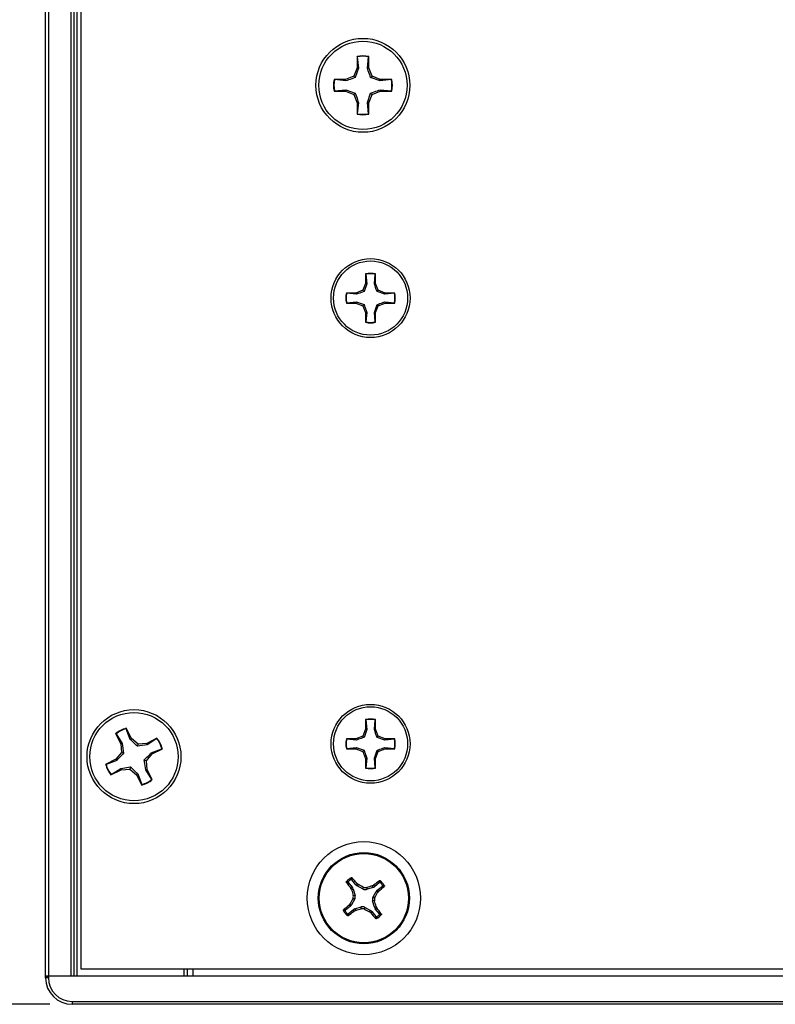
# Paper-space layout 'P3m-V' of a CAD drawing. Header units: inches. Extents: x 0.3 to 33.8, y 0.2 to 21.7.
# Tile 3 of 36: x 2.3 to 3.6, y 2.7 to 4.4. Entities that reach past the tile are written whole.
import ezdxf

# ---------------------------------------------------------------- set-up
doc = ezdxf.new("R2010")
doc.units = ezdxf.units.IN
doc.header["$MEASUREMENT"] = 0
doc.layers.add('BORDERS', color=7, linetype='Continuous')
doc.styles.add('SLDTEXTSTYLE0', font='TXT', dxfattribs={"width": 0.75})
doc.dimstyles.new('SLDDIMSTYLE8', dxfattribs={"dimtxt": 0.137795, "dimasz": 0.14, "dimexe": 0, "dimexo": 0.0625, "dimgap": 0.034449, "dimtad": 1, "dimdec": 3, "dimlfac": 2, "dimrnd": 1e-09, "dimzin": 4, "dimdsep": 46, "dimtxsty": 'SLDTEXTSTYLE0', "dimblk1": 'CLOSED', "dimblk2": 'CLOSED', "dimsah": 1, "dimcen": 0.09, "dimadec": 0, "dimazin": 1, "dimtfac": 1, "dimtdec": 3, "dimtofl": 0, "dimtmove": 0, "dimatfit": 3, "dimldrblk": 'CLOSED', "dimfxl": 0, "dimfrac": 2, "dimtolj": 1, "dimtzin": 12, "dimarcsym": 0})

# ---------------------------------------------------------------- blocks, each defined once
blk = doc.blocks.new('_Closed')
at = {"color": 0, "linetype": 'ByBlock', "lineweight": -2}
for p, q in [((-1, 0.166667), (0, 0)), ((-1, 0.166667), (-1, -0.166667)), ((0, 0), (-1, -0.166667)), ((0, 0), (-1, 0))]:
    blk.add_line(p, q, dxfattribs=at)
blk = doc.blocks.new('_D_44')
at = {"layer": 'BORDERS'}
for p, q in [((2.3549, 10.8126), (1.3482, 10.8126)), ((1.3875, 2.6876), (1.3875, 10.8126)), ((0.9626, 6.7238), (0.9626, 6.7658)), ((0.9626, 6.7658), (1.1814, 6.7658)), ((1.1814, 6.7658), (1.1814, 6.7238)), ((0.9626, 6.2656), (0.9626, 6.2236)), ((1.1814, 6.2236), (1.1814, 6.2656)), ((0.9626, 6.2236), (1.1814, 6.2236)), ((2.3549, 2.6876), (1.3482, 2.6876))]:
    blk.add_line(p, q, dxfattribs=at)
at = {"layer": 'BORDERS', "xscale": 0.14, "yscale": 0.14}
for p, rotation in [((1.3875, 10.8126, 0.9375), 90.0000000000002), ((1.3875, 2.6876, 0.9375), 270.0000000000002)]:
    blk.add_blockref('_Closed', p, dxfattribs=dict(at, rotation=rotation))
at = {"layer": 'BORDERS', "char_height": 0.1378, "attachment_point": 1, "rotation": 90, "style": 'SLDTEXTSTYLE0'}
for s, insert in [('16.250', (1.2099, 6.2147)), ('412.8', (1.0037, 6.2656))]:
    blk.add_mtext(s, dxfattribs=dict(at, insert=insert))

psp = doc.layouts.new('P3m-V')

# ---------------------------------------------------------------- linework, layer by layer
at = {"color": 7, "linetype": 'Continuous', "lineweight": 25}
for p, q in [((2.34744, 2.7376), (2.34744, 10.7626)), ((2.35244, 10.7626), (2.35244, 2.7376)), ((2.39244, 2.7376), (2.39244, 10.7626)), ((2.39744, 10.7626), (2.39744, 2.7376)), ((2.40244, 10.7626), (2.40244, 2.7376)), ((2.40994, 10.7501), (2.40994, 2.7501)), ((2.89789, 4.3619), (2.89789, 4.34163)), ((2.89828, 4.36119), (2.89789, 4.3619)), ((2.89828, 4.36119), (2.90029, 4.34115)), ((2.9163, 4.34115), (2.91831, 4.36119)), ((2.91831, 4.36119), (2.91869, 4.3619)), ((2.91869, 4.34163), (2.91869, 4.3619)), ((2.89789, 4.34163), (2.89195, 4.32729)), ((2.90029, 4.34115), (2.89471, 4.32453)), ((2.90029, 4.34115), (2.89789, 4.34163)), ((2.9163, 4.34115), (2.91869, 4.34163)), ((2.92463, 4.32729), (2.91869, 4.34163)), ((2.87762, 4.32135), (2.85734, 4.32135)), ((2.85805, 4.32097), (2.85734, 4.32135)), ((2.87809, 4.31896), (2.85805, 4.32097)), ((2.89195, 4.32729), (2.87762, 4.32135)), ((2.87809, 4.31896), (2.87762, 4.32135)), ((2.89471, 4.32453), (2.89195, 4.32729)), ((2.92187, 4.32453), (2.92463, 4.32729)), ((2.93849, 4.31896), (2.92187, 4.32453)), ((2.93897, 4.32135), (2.92463, 4.32729)), ((2.93849, 4.31896), (2.93897, 4.32135)), ((2.95853, 4.32097), (2.93849, 4.31896)), ((2.95924, 4.32135), (2.93897, 4.32135)), ((2.95853, 4.32097), (2.95924, 4.32135)), ((2.85805, 4.30094), (2.85734, 4.30055)), ((2.85734, 4.30055), (2.87762, 4.30055)), ((2.85805, 4.30094), (2.87809, 4.30295)), ((2.87809, 4.30295), (2.87762, 4.30055)), ((2.87762, 4.30055), (2.89195, 4.29462)), ((2.87809, 4.30295), (2.89471, 4.29738)), ((2.89471, 4.29738), (2.89195, 4.29462)), ((2.9163, 4.28076), (2.92187, 4.29738)), ((2.92187, 4.29738), (2.92463, 4.29462)), ((2.92463, 4.29462), (2.93897, 4.30055)), ((2.93849, 4.30295), (2.93897, 4.30055)), ((2.93849, 4.30295), (2.95853, 4.30094)), ((2.93897, 4.30055), (2.95924, 4.30055)), ((2.95853, 4.30094), (2.95924, 4.30055)), ((2.89195, 4.29462), (2.89789, 4.28028)), ((2.90029, 4.28076), (2.89789, 4.28028)), ((2.89789, 4.28028), (2.89789, 4.26)), ((2.90029, 4.28076), (2.89828, 4.26071)), ((2.9163, 4.28076), (2.91869, 4.28028)), ((2.91831, 4.26071), (2.9163, 4.28076)), ((2.91869, 4.28028), (2.92463, 4.29462)), ((2.91869, 4.26), (2.91869, 4.28028)), ((2.89828, 4.26071), (2.89789, 4.26)), ((2.91831, 4.26071), (2.91869, 4.26)), ((2.91302, 3.97793), (2.91302, 3.9609)), ((2.91334, 3.97733), (2.91302, 3.97793)), ((2.91334, 3.97733), (2.91503, 3.9605)), ((2.92848, 3.9605), (2.93017, 3.97733)), ((2.93017, 3.97733), (2.93049, 3.97793)), ((2.93049, 3.9609), (2.93049, 3.97793)), ((2.90803, 3.94886), (2.89599, 3.94388)), ((2.91302, 3.9609), (2.90803, 3.94886)), ((2.91035, 3.94654), (2.90803, 3.94886)), ((2.91503, 3.9605), (2.91035, 3.94654)), ((2.91503, 3.9605), (2.91302, 3.9609)), ((2.92848, 3.9605), (2.93049, 3.9609)), ((2.93547, 3.94886), (2.93049, 3.9609)), ((2.93316, 3.94654), (2.93547, 3.94886)), ((2.94751, 3.94388), (2.93547, 3.94886)), ((2.89599, 3.94388), (2.87897, 3.94388)), ((2.87957, 3.94355), (2.87897, 3.94388)), ((2.89639, 3.94186), (2.87957, 3.94355)), ((2.89639, 3.94186), (2.89599, 3.94388)), ((2.94711, 3.94186), (2.93316, 3.94654)), ((2.94711, 3.94186), (2.94751, 3.94388)), ((2.96394, 3.94355), (2.94711, 3.94186)), ((2.96454, 3.94388), (2.94751, 3.94388)), ((2.96394, 3.94355), (2.96454, 3.94388)), ((2.87957, 3.92673), (2.87897, 3.92641)), ((2.87897, 3.92641), (2.89599, 3.92641)), ((2.87957, 3.92673), (2.89639, 3.92842)), ((2.89639, 3.92842), (2.89599, 3.92641)), ((2.89599, 3.92641), (2.90803, 3.92142)), ((2.89639, 3.92842), (2.91035, 3.92374)), ((2.91035, 3.92374), (2.90803, 3.92142)), ((2.90803, 3.92142), (2.91302, 3.90938)), ((2.92848, 3.90978), (2.93316, 3.92374)), ((2.93049, 3.90938), (2.93547, 3.92142)), ((2.93316, 3.92374), (2.93547, 3.92142)), ((2.93547, 3.92142), (2.94751, 3.92641)), ((2.94711, 3.92842), (2.94751, 3.92641)), ((2.94711, 3.92842), (2.96394, 3.92673)), ((2.94751, 3.92641), (2.96454, 3.92641)), ((2.96394, 3.92673), (2.96454, 3.92641)), ((2.91503, 3.90978), (2.91302, 3.90938)), ((2.91302, 3.90938), (2.91302, 3.89236)), ((2.91503, 3.90978), (2.91334, 3.89295)), ((2.93017, 3.89295), (2.92848, 3.90978)), ((2.92848, 3.90978), (2.93049, 3.90938)), ((2.93049, 3.89236), (2.93049, 3.90938)), ((2.91334, 3.89295), (2.91302, 3.89236)), ((2.93017, 3.89295), (2.93049, 3.89236)), ((2.91302, 3.19052), (2.91302, 3.1735)), ((2.91334, 3.18993), (2.91302, 3.19052)), ((2.91334, 3.18993), (2.91503, 3.1731)), ((2.92848, 3.1731), (2.93017, 3.18993)), ((2.93017, 3.18993), (2.93049, 3.19052)), ((2.93049, 3.1735), (2.93049, 3.19052)), ((2.47128, 3.16576), (2.48049, 3.1477)), ((2.47194, 3.16531), (2.47128, 3.16576)), ((2.48979, 3.17441), (2.48981, 3.17522)), ((2.4971, 3.15564), (2.48979, 3.17441)), ((2.49902, 3.15715), (2.48981, 3.17522)), ((2.91302, 3.1735), (2.90803, 3.16146)), ((2.91503, 3.1731), (2.91035, 3.15914)), ((2.91503, 3.1731), (2.91302, 3.1735)), ((2.92848, 3.1731), (2.93049, 3.1735)), ((2.93547, 3.16146), (2.93049, 3.1735)), ((2.47194, 3.16531), (2.48284, 3.14837)), ((2.48284, 3.14837), (2.48049, 3.1477)), ((2.48284, 3.14837), (2.48543, 3.13103)), ((2.4971, 3.15564), (2.49902, 3.15715)), ((2.51082, 3.14708), (2.49902, 3.15715)), ((2.52629, 3.1483), (2.51082, 3.14708)), ((2.54435, 3.15752), (2.52629, 3.1483)), ((2.52696, 3.14595), (2.52629, 3.1483)), ((2.5439, 3.15685), (2.52696, 3.14595)), ((2.5439, 3.15685), (2.54435, 3.15752)), ((2.89599, 3.15647), (2.87897, 3.15647)), ((2.87957, 3.15615), (2.87897, 3.15647)), ((2.89639, 3.15446), (2.87957, 3.15615)), ((2.90803, 3.16146), (2.89599, 3.15647)), ((2.89639, 3.15446), (2.89599, 3.15647)), ((2.91035, 3.15914), (2.90803, 3.16146)), ((2.93316, 3.15914), (2.93547, 3.16146)), ((2.94711, 3.15446), (2.93316, 3.15914)), ((2.94751, 3.15647), (2.93547, 3.16146)), ((2.94711, 3.15446), (2.94751, 3.15647)), ((2.96394, 3.15615), (2.94711, 3.15446)), ((2.96454, 3.15647), (2.94751, 3.15647)), ((2.96394, 3.15615), (2.96454, 3.15647)), ((2.48171, 3.13223), (2.47164, 3.12043)), ((2.48049, 3.1477), (2.48171, 3.13223)), ((2.48543, 3.13103), (2.48171, 3.13223)), ((2.50962, 3.14337), (2.51082, 3.14708)), ((2.52696, 3.14595), (2.50962, 3.14337)), ((2.53423, 3.13169), (2.553, 3.139)), ((2.53423, 3.13169), (2.53574, 3.12977)), ((2.53574, 3.12977), (2.5538, 3.13899)), ((2.553, 3.139), (2.5538, 3.13899)), ((2.87957, 3.13933), (2.87897, 3.13901)), ((2.87897, 3.13901), (2.89599, 3.13901)), ((2.87957, 3.13933), (2.89639, 3.14102)), ((2.89639, 3.14102), (2.89599, 3.13901)), ((2.89599, 3.13901), (2.90803, 3.13402)), ((2.89639, 3.14102), (2.91035, 3.13634)), ((2.91035, 3.13634), (2.90803, 3.13402)), ((2.90803, 3.13402), (2.91302, 3.12198)), ((2.92848, 3.12238), (2.93316, 3.13634)), ((2.93049, 3.12198), (2.93547, 3.13402)), ((2.93316, 3.13634), (2.93547, 3.13402)), ((2.93547, 3.13402), (2.94751, 3.13901)), ((2.94711, 3.14102), (2.94751, 3.13901)), ((2.94711, 3.14102), (2.96394, 3.13933)), ((2.94751, 3.13901), (2.96454, 3.13901)), ((2.96394, 3.13933), (2.96454, 3.13901)), ((2.47164, 3.12043), (2.45358, 3.11122)), ((2.47315, 3.11851), (2.45439, 3.1112)), ((2.47315, 3.11851), (2.47164, 3.12043)), ((2.52196, 3.11918), (2.52567, 3.11797)), ((2.52454, 3.10184), (2.52196, 3.11918)), ((2.52567, 3.11797), (2.53574, 3.12977)), ((2.52689, 3.1025), (2.52567, 3.11797)), ((2.91503, 3.12238), (2.91302, 3.12198)), ((2.91302, 3.12198), (2.91302, 3.10496)), ((2.91503, 3.12238), (2.91334, 3.10555)), ((2.93017, 3.10555), (2.92848, 3.12238)), ((2.92848, 3.12238), (2.93049, 3.12198)), ((2.93049, 3.10496), (2.93049, 3.12198)), ((2.45439, 3.1112), (2.45358, 3.11122)), ((2.46303, 3.09269), (2.48109, 3.1019)), ((2.46349, 3.09335), (2.48043, 3.10425)), ((2.48043, 3.10425), (2.49777, 3.10684)), ((2.48043, 3.10425), (2.48109, 3.1019)), ((2.48109, 3.1019), (2.49656, 3.10312)), ((2.49777, 3.10684), (2.49656, 3.10312)), ((2.49656, 3.10312), (2.50836, 3.09305)), ((2.52454, 3.10184), (2.52689, 3.1025)), ((2.53544, 3.0849), (2.52454, 3.10184)), ((2.5361, 3.08444), (2.52689, 3.1025)), ((2.91334, 3.10555), (2.91302, 3.10496)), ((2.93017, 3.10555), (2.93049, 3.10496)), ((2.46349, 3.09335), (2.46303, 3.09269)), ((2.51028, 3.09456), (2.50836, 3.09305)), ((2.50836, 3.09305), (2.51758, 3.07499)), ((2.51028, 3.09456), (2.51759, 3.0758)), ((2.53544, 3.0849), (2.5361, 3.08444)), ((2.51759, 3.0758), (2.51758, 3.07499)), ((2.89591, 2.89873), (2.88859, 2.90775)), ((2.8824, 2.90272), (2.88971, 2.8937)), ((2.88704, 2.8923), (2.88971, 2.8937)), ((2.88838, 2.88957), (2.88704, 2.8923)), ((2.89113, 2.89102), (2.88838, 2.88957)), ((2.89113, 2.89102), (2.89449, 2.87971)), ((2.89591, 2.89873), (2.89783, 2.90106)), ((2.89783, 2.90106), (2.90022, 2.89918)), ((2.90022, 2.89918), (2.89824, 2.89679)), ((2.90862, 2.89117), (2.89824, 2.89679)), ((2.90862, 2.89117), (2.90898, 2.89462)), ((2.9149, 2.894), (2.91455, 2.89056)), ((2.92586, 2.89392), (2.91455, 2.89056)), ((2.92441, 2.89666), (2.92714, 2.89801)), ((2.92586, 2.89392), (2.92441, 2.89666)), ((2.92714, 2.89801), (2.92854, 2.89534)), ((2.93756, 2.90265), (2.92854, 2.89534)), ((2.93357, 2.88914), (2.94259, 2.89645)), ((2.93357, 2.88914), (2.9359, 2.88721)), ((2.89387, 2.87378), (2.88825, 2.8634)), ((2.89387, 2.87378), (2.89043, 2.87414)), ((2.89105, 2.88006), (2.89449, 2.87971)), ((2.92884, 2.87014), (2.9254, 2.8705)), ((2.92876, 2.85919), (2.9254, 2.8705)), ((2.92601, 2.87642), (2.93163, 2.8868)), ((2.92601, 2.87642), (2.92945, 2.87607)), ((2.93402, 2.88482), (2.93163, 2.8868)), ((2.9359, 2.88721), (2.93402, 2.88482)), ((2.88631, 2.86107), (2.8773, 2.85375)), ((2.88233, 2.84756), (2.89134, 2.85487)), ((2.88399, 2.863), (2.88587, 2.86538)), ((2.88631, 2.86107), (2.88399, 2.863)), ((2.88587, 2.86538), (2.88825, 2.8634)), ((2.89275, 2.8522), (2.89134, 2.85487)), ((2.89547, 2.85354), (2.89275, 2.8522)), ((2.89403, 2.85629), (2.90534, 2.85965)), ((2.89403, 2.85629), (2.89547, 2.85354)), ((2.90498, 2.85621), (2.90534, 2.85965)), ((2.91126, 2.85903), (2.9109, 2.85559)), ((2.91126, 2.85903), (2.92164, 2.85341)), ((2.91966, 2.85103), (2.92164, 2.85341)), ((2.92876, 2.85919), (2.9315, 2.86063)), ((2.93285, 2.85791), (2.93018, 2.8565)), ((2.93749, 2.84749), (2.93018, 2.8565)), ((2.9315, 2.86063), (2.93285, 2.85791)), ((2.92205, 2.84915), (2.91966, 2.85103)), ((2.92398, 2.85147), (2.92205, 2.84915)), ((2.92398, 2.85147), (2.93129, 2.84246)), ((2.40994, 2.7501), (4.90994, 2.7501)), ((2.59244, 2.7376), (2.59244, 2.7501)), ((2.59744, 2.7501), (2.59744, 2.7376)), ((2.60744, 2.7501), (2.60744, 2.7376)), ((2.34744, 2.73448), (2.34744, 2.7376)), ((2.34744, 2.7376), (2.35244, 2.7376)), ((2.35244, 2.7376), (2.34744, 2.7376)), ((2.35244, 2.73448), (2.34744, 2.73448)), ((2.35244, 2.7376), (2.35244, 2.73448)), ((4.96744, 2.7376), (2.35244, 2.7376)), ((2.39244, 2.7376), (2.35244, 2.7376)), ((2.39432, 2.6926), (2.39432, 2.6876)), ((2.39432, 2.6926), (4.92557, 2.6926)), ((4.92557, 2.6876), (2.39432, 2.6876))]:
    psp.add_line(p, q, dxfattribs=at)
for centre, radius in [((2.90829, 4.31095), 0.083), ((2.90829, 4.31095), 0.078), ((2.92175, 3.93514), 0.06975), ((2.92175, 3.93514), 0.0655), ((2.50369, 3.1251), 0.083), ((2.50369, 3.1251), 0.078), ((2.92175, 3.14774), 0.06975), ((2.92175, 3.14774), 0.0655), ((2.90994, 2.8751), 0.1), ((2.90994, 2.8751), 0.0805), ((2.90994, 2.8751), 0.07876)]:
    psp.add_circle(centre, radius, dxfattribs=at)
for centre, radius, start, end in [((2.90829, 4.31095), 0.052, 78.46304, 101.53696), ((2.90829, 4.31095), 0.05123, 78.72385, 101.27615), ((2.90829, 4.31095), 0.052, 168.46304, 191.53696), ((2.90829, 4.31095), 0.05123, 168.72385, 191.27615), ((2.90829, 4.31095), 0.05123, 348.72385, 11.27615), ((2.90829, 4.31095), 0.052, 348.46304, 11.53696), ((2.90829, 4.31095), 0.052, 258.46304, 281.53696), ((2.90829, 4.31095), 0.05123, 258.72385, 281.27615), ((2.92175, 3.93514), 0.04367, 78.46304, 101.53696), ((2.92175, 3.93514), 0.04302, 78.72385, 101.27615), ((2.92175, 3.93514), 0.04367, 168.46304, 191.53696), ((2.92175, 3.93514), 0.04302, 168.72385, 191.27615), ((2.92175, 3.93514), 0.04302, 348.72385, 11.27615), ((2.92175, 3.93514), 0.04367, 348.46304, 11.53696), ((2.92175, 3.93514), 0.04367, 258.46304, 281.53696), ((2.92175, 3.93514), 0.04302, 258.72385, 281.27615), ((2.92175, 3.14774), 0.04367, 78.46304, 101.53696), ((2.92175, 3.14774), 0.04302, 78.72385, 101.27615), ((2.50369, 3.1251), 0.052, 105.48493, 128.55885), ((2.50369, 3.1251), 0.05123, 105.74574, 128.29804), ((2.50369, 3.1251), 0.05123, 15.74574, 38.29804), ((2.50369, 3.1251), 0.052, 15.48493, 38.55885), ((2.92175, 3.14774), 0.04367, 168.46304, 191.53696), ((2.92175, 3.14774), 0.04302, 168.72385, 191.27615), ((2.92175, 3.14774), 0.04302, 348.72385, 11.27615), ((2.92175, 3.14774), 0.04367, 348.46304, 11.53696), ((2.50369, 3.1251), 0.052, 195.48493, 218.55885), ((2.50369, 3.1251), 0.05123, 195.74574, 218.29804), ((2.92175, 3.14774), 0.04367, 258.46304, 281.53696), ((2.92175, 3.14774), 0.04302, 258.72385, 281.27615), ((2.50369, 3.1251), 0.052, 285.48493, 308.55885), ((2.50369, 3.1251), 0.05123, 285.74574, 308.29804), ((2.90994, 2.8751), 0.04248, 121.78058, 136.33153), ((2.90994, 2.8751), 0.04007, 124.8945, 133.21762), ((2.29519, 2.38143), 0.79574, 40.76943, 41.72326), ((3.40981, 2.26538), 0.79574, 126.38885, 127.34269), ((2.90994, 2.8751), 0.04248, 31.78058, 46.33153), ((3.51967, 3.37497), 0.79574, 216.38885, 217.34269), ((3.78136, 3.1345), 0.92596, 195.33804, 195.94908), ((2.4766, 2.07581), 0.92596, 62.16303, 62.77407), ((3.16934, 2.00368), 0.92596, 105.33804, 105.94908), ((2.41627, 3.48985), 0.79574, 310.76943, 311.72326), ((2.90994, 2.8751), 0.04007, 34.8945, 43.21762), ((3.70924, 2.44176), 0.92596, 152.16303, 152.77407), ((2.03852, 2.6157), 0.92596, 15.33804, 15.94908), ((2.11065, 3.30845), 0.92596, 332.16303, 332.77407), ((2.90994, 2.8751), 0.04248, 211.78058, 226.33153), ((3.40362, 2.26035), 0.79574, 130.76943, 131.72326), ((2.65054, 3.74652), 0.92596, 285.33804, 285.94908), ((3.34329, 3.6744), 0.92596, 242.16303, 242.77407), ((2.30022, 2.37523), 0.79574, 36.38885, 37.34269), ((2.90994, 2.8751), 0.04007, 214.8945, 223.21762), ((2.41007, 3.48483), 0.79574, 306.38885, 307.34269), ((3.52469, 3.36878), 0.79574, 220.76943, 221.72326), ((2.90994, 2.8751), 0.04248, 301.78058, 316.33153), ((2.90994, 2.8751), 0.04007, 304.8945, 313.21762), ((2.39432, 2.73448), 0.04688, 180, 270), ((2.39432, 2.73448), 0.04188, 180, 270)]:
    psp.add_arc(centre, radius, start, end, dxfattribs=at)
for centre, major_axis, ratio, start_param, end_param in [((2.88359, 2.88876), (-0.00696, -0.00367), 0.994307, 2.9463327, 3.3368526), ((2.90201, 2.9037), (0.00503, 0.00606), 0.994307, 2.9463327, 3.3368526), ((2.91234, 2.89811), (0.00082, 0.00783), 0.993591, 2.7511616, 3.5320237), ((2.9236, 2.90146), (-0.00367, 0.00696), 0.994307, 2.9463327, 3.3368526), ((2.93854, 2.88304), (0.00606, -0.00503), 0.994307, 2.9463327, 3.3368526), ((2.88694, 2.8775), (-0.00783, 0.00082), 0.993591, 2.7511616, 3.5320237), ((2.93295, 2.87271), (0.00783, -0.00082), 0.993591, 2.7511616, 3.5320237), ((2.88134, 2.86717), (-0.00606, 0.00503), 0.994307, 2.9463327, 3.3368526), ((2.89628, 2.84875), (0.00367, -0.00696), 0.994307, 2.9463327, 3.3368526), ((2.90755, 2.8521), (-0.00082, -0.00783), 0.993591, 2.7511616, 3.5320237), ((2.91788, 2.8465), (-0.00503, -0.00606), 0.994307, 2.9463327, 3.3368526), ((2.9363, 2.86144), (0.00696, 0.00367), 0.994307, 2.9463327, 3.3368526)]:
    psp.add_ellipse(centre, major_axis=major_axis, ratio=ratio, start_param=start_param, end_param=end_param, dxfattribs=at)
for points, knots in [([(2.92187, 4.32453), (2.92043, 4.32868), (2.9184, 4.33455), (2.91678, 4.33965), (2.9163, 4.34115)], [0, 0, 0, 0, 0.7055493, 1, 1, 1, 1]), ([(2.89471, 4.32453), (2.89057, 4.32309), (2.8847, 4.32106), (2.8796, 4.31944), (2.87809, 4.31896)], [0, 0, 0, 0, 0.7055493, 1, 1, 1, 1]), ([(2.89471, 4.29738), (2.89615, 4.29323), (2.89819, 4.28736), (2.89981, 4.28226), (2.90029, 4.28076)], [0, 0, 0, 0, 0.7055493, 1, 1, 1, 1]), ([(2.92187, 4.29738), (2.92602, 4.29881), (2.93189, 4.30085), (2.93699, 4.30247), (2.93849, 4.30295)], [0, 0, 0, 0, 0.7055493, 1, 1, 1, 1]), ([(2.93316, 3.94654), (2.93195, 3.95002), (2.93024, 3.95496), (2.92888, 3.95924), (2.92848, 3.9605)], [0, 0, 0, 0, 0.7055493, 1, 1, 1, 1]), ([(2.91035, 3.94654), (2.90687, 3.94534), (2.90194, 3.94362), (2.89766, 3.94226), (2.89639, 3.94186)], [0, 0, 0, 0, 0.70554926, 1, 1, 1, 1]), ([(2.91035, 3.92374), (2.91156, 3.92026), (2.91327, 3.91533), (2.91463, 3.91104), (2.91503, 3.90978)], [0, 0, 0, 0, 0.7055493, 1, 1, 1, 1]), ([(2.93316, 3.92374), (2.93664, 3.92495), (2.94157, 3.92666), (2.94585, 3.92802), (2.94711, 3.92842)], [0, 0, 0, 0, 0.7055493, 1, 1, 1, 1]), ([(2.93316, 3.15914), (2.93195, 3.16262), (2.93024, 3.16756), (2.92888, 3.17184), (2.92848, 3.1731)], [0, 0, 0, 0, 0.7055493, 1, 1, 1, 1]), ([(2.50962, 3.14337), (2.50646, 3.14641), (2.50197, 3.15071), (2.49821, 3.15452), (2.4971, 3.15564)], [0, 0, 0, 0, 0.70554926, 1, 1, 1, 1]), ([(2.91035, 3.15914), (2.90687, 3.15793), (2.90194, 3.15622), (2.89766, 3.15486), (2.89639, 3.15446)], [0, 0, 0, 0, 0.70554926, 1, 1, 1, 1]), ([(2.48543, 3.13103), (2.48239, 3.12787), (2.47808, 3.12338), (2.47427, 3.11962), (2.47315, 3.11851)], [0, 0, 0, 0, 0.7055493, 1, 1, 1, 1]), ([(2.52196, 3.11918), (2.525, 3.12234), (2.5293, 3.12682), (2.53311, 3.13058), (2.53423, 3.13169)], [0, 0, 0, 0, 0.7055493, 1, 1, 1, 1]), ([(2.91035, 3.13634), (2.91156, 3.13286), (2.91327, 3.12793), (2.91463, 3.12364), (2.91503, 3.12238)], [0, 0, 0, 0, 0.7055493, 1, 1, 1, 1]), ([(2.93316, 3.13634), (2.93664, 3.13755), (2.94157, 3.13926), (2.94585, 3.14062), (2.94711, 3.14102)], [0, 0, 0, 0, 0.7055493, 1, 1, 1, 1]), ([(2.49777, 3.10684), (2.50093, 3.1038), (2.50541, 3.09949), (2.50917, 3.09568), (2.51028, 3.09456)], [0, 0, 0, 0, 0.7055493, 1, 1, 1, 1]), ([(2.88702, 2.90797), (2.88711, 2.90852), (2.88728, 2.90961), (2.88747, 2.91068), (2.88757, 2.91121)], [0, 0, 0, 0, 0.5041524, 1, 1, 1, 1]), ([(2.88859, 2.90775), (2.8885, 2.90784), (2.88831, 2.90803), (2.88794, 2.90817), (2.88754, 2.90819), (2.88723, 2.9081), (2.88707, 2.908), (2.88702, 2.90797)], [0, 0, 0, 0, 0.2255496, 0.4511532, 0.6755812, 0.89964, 1, 1, 1, 1]), ([(2.88757, 2.91121), (2.88769, 2.91127), (2.88792, 2.91139), (2.88832, 2.91142), (2.8887, 2.91133), (2.88896, 2.91117), (2.88907, 2.91105), (2.8891, 2.91102)], [0, 0, 0, 0, 0.2243701, 0.4484144, 0.6809027, 0.9255748, 1, 1, 1, 1]), ([(2.8891, 2.91102), (2.88901, 2.91047), (2.88883, 2.90939), (2.88867, 2.90829), (2.88859, 2.90775)], [0, 0, 0, 0, 0.5053527, 1, 1, 1, 1]), ([(2.93756, 2.90265), (2.93759, 2.9032), (2.93766, 2.90431), (2.93771, 2.9054), (2.93773, 2.90595)], [0, 0, 0, 0, 0.49464991, 1, 1, 1, 1]), ([(2.93773, 2.90595), (2.93785, 2.90602), (2.93809, 2.90616), (2.93851, 2.90619), (2.93893, 2.9061), (2.93916, 2.90592), (2.93927, 2.90583)], [0, 0, 0, 0, 0.2526917, 0.5055172, 0.7534417, 1, 1, 1, 1]), ([(2.93927, 2.90583), (2.93926, 2.90529), (2.93923, 2.90421), (2.93917, 2.9031), (2.93914, 2.90254)], [0, 0, 0, 0, 0.4958449, 1, 1, 1, 1]), ([(2.87909, 2.90289), (2.87902, 2.90301), (2.87889, 2.90325), (2.87885, 2.90367), (2.87895, 2.90409), (2.87913, 2.90432), (2.87922, 2.90443)], [0, 0, 0, 0, 0.25269173, 0.50551722, 0.75344174, 1, 1, 1, 1]), ([(2.8824, 2.90272), (2.88185, 2.90275), (2.88074, 2.90282), (2.87964, 2.90287), (2.87909, 2.90289)], [0, 0, 0, 0, 0.4946499, 1, 1, 1, 1]), ([(2.87922, 2.90443), (2.87975, 2.90442), (2.88084, 2.90439), (2.88195, 2.90433), (2.8825, 2.9043)], [0, 0, 0, 0, 0.4958449, 1, 1, 1, 1]), ([(2.8825, 2.9043), (2.88242, 2.9042), (2.88224, 2.90401), (2.88212, 2.90362), (2.88214, 2.90322), (2.88225, 2.90292), (2.88236, 2.90277), (2.8824, 2.90272)], [0, 0, 0, 0, 0.22554966, 0.4511533, 0.67558153, 0.89964028, 1, 1, 1, 1]), ([(2.90898, 2.89462), (2.90979, 2.89428), (2.9114, 2.89362), (2.9135, 2.89365), (2.91462, 2.89393), (2.9149, 2.894)], [0, 0, 0, 0, 0.4271588, 0.8543492, 1, 1, 1, 1]), ([(2.93914, 2.90254), (2.93904, 2.90263), (2.93885, 2.9028), (2.93846, 2.90292), (2.93806, 2.90291), (2.93776, 2.9028), (2.9376, 2.90268), (2.93756, 2.90265)], [0, 0, 0, 0, 0.22554966, 0.4511533, 0.67558153, 0.89964028, 1, 1, 1, 1]), ([(2.94259, 2.89645), (2.94268, 2.89654), (2.94287, 2.89673), (2.94301, 2.89711), (2.94303, 2.8975), (2.94294, 2.89782), (2.94284, 2.89798), (2.94281, 2.89803)], [0, 0, 0, 0, 0.2255496, 0.4511532, 0.6755812, 0.89964, 1, 1, 1, 1]), ([(2.94586, 2.89594), (2.94531, 2.89603), (2.94423, 2.89621), (2.94313, 2.89637), (2.94259, 2.89645)], [0, 0, 0, 0, 0.50535269, 1, 1, 1, 1]), ([(2.94281, 2.89803), (2.94336, 2.89794), (2.94445, 2.89776), (2.94552, 2.89757), (2.94605, 2.89747)], [0, 0, 0, 0, 0.5041524, 1, 1, 1, 1]), ([(2.94605, 2.89747), (2.94611, 2.89736), (2.94623, 2.89712), (2.94625, 2.89673), (2.94617, 2.89635), (2.94601, 2.89609), (2.94589, 2.89597), (2.94586, 2.89594)], [0, 0, 0, 0, 0.2243701, 0.4484144, 0.6809027, 0.9255748, 1, 1, 1, 1]), ([(2.89043, 2.87414), (2.89076, 2.87495), (2.89142, 2.87656), (2.8914, 2.87866), (2.89112, 2.87978), (2.89105, 2.88006)], [0, 0, 0, 0, 0.4271588, 0.8543492, 1, 1, 1, 1]), ([(2.92945, 2.87607), (2.92912, 2.87526), (2.92846, 2.87365), (2.92849, 2.87155), (2.92877, 2.87043), (2.92884, 2.87014)], [0, 0, 0, 0, 0.4271588, 0.8543492, 1, 1, 1, 1]), ([(2.87383, 2.85273), (2.87377, 2.85285), (2.87366, 2.85308), (2.87363, 2.85348), (2.87372, 2.85386), (2.87388, 2.85412), (2.874, 2.85423), (2.87403, 2.85426)], [0, 0, 0, 0, 0.2243701, 0.4484144, 0.6809027, 0.9255748, 1, 1, 1, 1]), ([(2.87708, 2.85218), (2.87652, 2.85227), (2.87543, 2.85244), (2.87436, 2.85263), (2.87383, 2.85273)], [0, 0, 0, 0, 0.5041524, 1, 1, 1, 1]), ([(2.87403, 2.85426), (2.87457, 2.85417), (2.87565, 2.85399), (2.87675, 2.85383), (2.8773, 2.85375)], [0, 0, 0, 0, 0.5053527, 1, 1, 1, 1]), ([(2.8773, 2.85375), (2.8772, 2.85366), (2.87702, 2.85348), (2.87687, 2.8531), (2.87685, 2.8527), (2.87694, 2.85239), (2.87704, 2.85223), (2.87708, 2.85218)], [0, 0, 0, 0, 0.2255496, 0.4511532, 0.6755812, 0.89964, 1, 1, 1, 1]), ([(2.9109, 2.85559), (2.9101, 2.85592), (2.90849, 2.85658), (2.90639, 2.85656), (2.90527, 2.85628), (2.90498, 2.85621)], [0, 0, 0, 0, 0.4271588, 0.8543492, 1, 1, 1, 1]), ([(2.88061, 2.84438), (2.88063, 2.84491), (2.88066, 2.846), (2.88071, 2.84711), (2.88074, 2.84766)], [0, 0, 0, 0, 0.4958476, 1, 1, 1, 1]), ([(2.88215, 2.84425), (2.88203, 2.84418), (2.8818, 2.84405), (2.88138, 2.84401), (2.88095, 2.84411), (2.88073, 2.84429), (2.88061, 2.84438)], [0, 0, 0, 0, 0.2526917, 0.5055172, 0.7534417, 1, 1, 1, 1]), ([(2.88074, 2.84766), (2.88084, 2.84758), (2.88104, 2.8474), (2.88143, 2.84728), (2.88182, 2.8473), (2.88213, 2.84741), (2.88228, 2.84752), (2.88233, 2.84756)], [0, 0, 0, 0, 0.2255497, 0.4511533, 0.6755815, 0.8996403, 1, 1, 1, 1]), ([(2.88233, 2.84756), (2.88229, 2.84701), (2.88222, 2.8459), (2.88217, 2.8448), (2.88215, 2.84425)], [0, 0, 0, 0, 0.4946473, 1, 1, 1, 1]), ([(2.93078, 2.83919), (2.93087, 2.83973), (2.93105, 2.84081), (2.93121, 2.84191), (2.93129, 2.84246)], [0, 0, 0, 0, 0.5053527, 1, 1, 1, 1]), ([(2.93231, 2.83899), (2.9322, 2.83893), (2.93196, 2.83882), (2.93157, 2.83879), (2.93119, 2.83888), (2.93093, 2.83904), (2.93081, 2.83916), (2.93078, 2.83919)], [0, 0, 0, 0, 0.2243701, 0.4484144, 0.6809027, 0.9255748, 1, 1, 1, 1]), ([(2.93129, 2.84246), (2.93138, 2.84236), (2.93157, 2.84218), (2.93195, 2.84203), (2.93234, 2.84201), (2.93266, 2.8421), (2.93282, 2.84221), (2.93287, 2.84224)], [0, 0, 0, 0, 0.22554961, 0.45115321, 0.67558118, 0.89964004, 1, 1, 1, 1]), ([(2.93287, 2.84224), (2.93278, 2.84169), (2.9326, 2.84059), (2.93241, 2.83952), (2.93231, 2.83899)], [0, 0, 0, 0, 0.5041524, 1, 1, 1, 1]), ([(2.93738, 2.8459), (2.93747, 2.846), (2.93764, 2.8462), (2.93776, 2.84659), (2.93775, 2.84698), (2.93764, 2.84729), (2.93752, 2.84744), (2.93749, 2.84749)], [0, 0, 0, 0, 0.22554966, 0.4511533, 0.67558153, 0.89964028, 1, 1, 1, 1]), ([(2.94067, 2.84577), (2.94013, 2.84579), (2.93905, 2.84582), (2.93794, 2.84587), (2.93738, 2.8459)], [0, 0, 0, 0, 0.4958476, 1, 1, 1, 1]), ([(2.93749, 2.84749), (2.93804, 2.84745), (2.93915, 2.84738), (2.94024, 2.84733), (2.94079, 2.84731)], [0, 0, 0, 0, 0.4946473, 1, 1, 1, 1]), ([(2.94079, 2.84731), (2.94086, 2.84719), (2.941, 2.84696), (2.94103, 2.84654), (2.94094, 2.84611), (2.94076, 2.84589), (2.94067, 2.84577)], [0, 0, 0, 0, 0.25269173, 0.50551722, 0.75344174, 1, 1, 1, 1])]:
    psp.add_open_spline(points, degree=3, knots=knots, dxfattribs=at)

# ---------------------------------------------------------------- dimensions: what is measured, and where the dimension line sits
at = {"layer": 'BORDERS'}
dim = psp.add_linear_dim(base=(1.38753, 10.8126), p1=(2.39432, 2.6876), p2=(2.39432, 10.8126), angle=90, dimstyle='SLDDIMSTYLE8', dxfattribs=at)
dim.commit()
dim.dimension.update_dxf_attribs({"geometry": '_D_44', "text_midpoint": (1.38753, 6.4947), "dimtype": 160})

doc.saveas('drawing.dxf')
